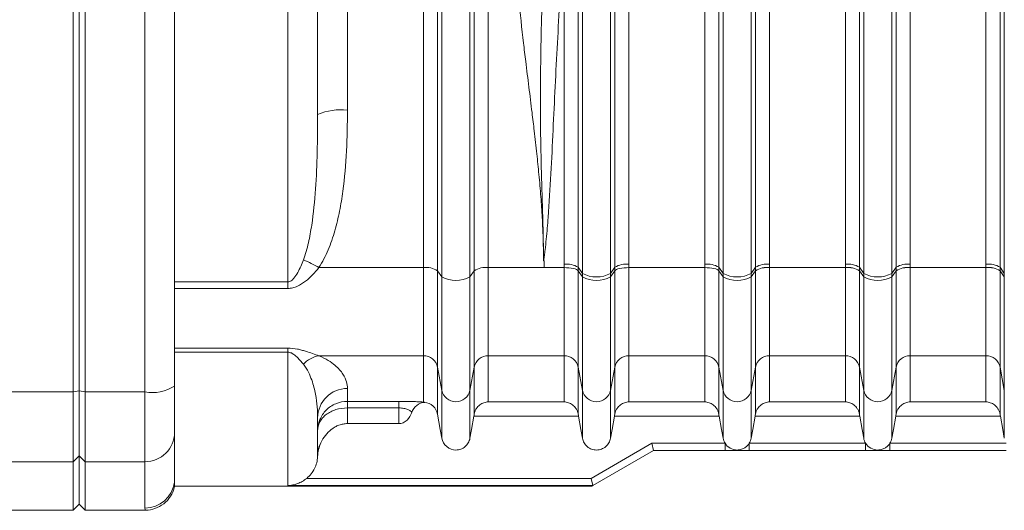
# Model space of a CAD drawing. Header units: millimetres. Extents: x 99 to 905, y -37 to 828.
# Tile 13 of 29: x 325 to 408, y 591 to 632. Entities that reach past the tile are written whole.
import ezdxf

# ---------------------------------------------------------------- set-up
doc = ezdxf.new("R2010")
doc.units = ezdxf.units.MM

msp = doc.modelspace()

# ---------------------------------------------------------------- linework, layer by layer
at = {"color": 7, "linetype": 'Continuous', "lineweight": 15}
for p, q in [((329.528, 600.612), (329.528, 680.803)), ((330.528, 680.803), (330.528, 600.612)), ((330.028, 600.712), (330.028, 680.703)), ((347.528, 609.84), (347.528, 671.575)), ((360.446, 671.158), (360.446, 610.257)), ((362.81, 671.158), (362.81, 610.257)), ((394.309, 611.332), (394.309, 671.146)), ((399.747, 671.146), (399.747, 611.332)), ((406.109, 611.332), (406.109, 671.146)), ((360.091, 670.631), (360.091, 610.784)), ((363.166, 610.784), (363.166, 670.631)), ((364.347, 670.372), (364.347, 611.044)), ((376.147, 670.447), (376.147, 611.332)), ((370.709, 611.332), (370.709, 669.647)), ((382.509, 611.332), (382.509, 668.843)), ((387.947, 668.843), (387.947, 611.332)), ((371.891, 667.033), (371.891, 611.075)), ((374.966, 611.075), (374.966, 667.033)), ((383.691, 667.033), (383.691, 611.075)), ((386.766, 611.075), (386.766, 667.033)), ((395.491, 667.033), (395.491, 611.075)), ((398.566, 611.075), (398.566, 667.033)), ((407.291, 667.033), (407.291, 611.075)), ((372.246, 610.553), (372.246, 659.239)), ((374.61, 610.553), (374.61, 659.239)), ((384.046, 610.553), (384.046, 659.239)), ((386.41, 610.553), (386.41, 659.239)), ((395.846, 610.553), (395.846, 659.239)), ((398.21, 610.553), (398.21, 659.239)), ((407.646, 610.553), (407.646, 659.239)), ((350.028, 637.168), (350.028, 623.876)), ((358.909, 611.044), (358.909, 637.078)), ((352.528, 635.533), (352.528, 624.239)), ((335.528, 600.612), (335.528, 632.68)), ((338.028, 632.78), (338.028, 601.113)), ((368.983, 611.62), (368.978, 611.622)), ((369.028, 611.62), (368.983, 611.62)), ((369.028, 611.62), (369.028, 611.044)), ((358.909, 611.044), (350.132, 611.044)), ((358.909, 603.653), (358.909, 611.044)), ((360.091, 610.784), (360.446, 610.257)), ((360.091, 610.784), (360.091, 602.696)), ((362.81, 610.257), (363.166, 610.784)), ((363.166, 602.696), (363.166, 610.784)), ((369.028, 611.044), (364.347, 611.044)), ((364.347, 611.044), (364.347, 603.653)), ((370.709, 611.044), (369.028, 611.044)), ((370.709, 603.653), (370.709, 611.044)), ((371.891, 611.075), (372.246, 610.553)), ((371.891, 610.784), (372.246, 610.257)), ((371.891, 610.784), (371.891, 602.696)), ((372.246, 610.257), (372.246, 610.553)), ((374.61, 610.553), (374.966, 611.075)), ((374.61, 610.257), (374.966, 610.784)), ((374.61, 610.257), (374.61, 610.553)), ((374.966, 602.696), (374.966, 610.784)), ((382.509, 611.044), (376.147, 611.044)), ((376.147, 611.044), (376.147, 603.653)), ((382.509, 603.653), (382.509, 611.044)), ((383.691, 611.075), (384.046, 610.553)), ((383.691, 610.784), (384.046, 610.257)), ((383.691, 610.784), (383.691, 602.696)), ((384.046, 610.257), (384.046, 610.553)), ((386.41, 610.553), (386.766, 611.075)), ((386.41, 610.257), (386.766, 610.784)), ((386.41, 610.257), (386.41, 610.553)), ((386.766, 602.696), (386.766, 610.783)), ((387.947, 611.045), (394.309, 611.045)), ((387.947, 611.042), (387.947, 603.653)), ((394.309, 611.042), (387.947, 611.042)), ((394.309, 603.653), (394.309, 611.042)), ((395.491, 611.075), (395.846, 610.553)), ((395.491, 610.784), (395.846, 610.257)), ((395.491, 610.783), (395.491, 602.696)), ((395.846, 610.257), (395.846, 610.553)), ((398.21, 610.553), (398.566, 611.075)), ((398.21, 610.257), (398.566, 610.784)), ((398.21, 610.257), (398.21, 610.553)), ((398.566, 602.696), (398.566, 610.783)), ((399.747, 611.045), (406.109, 611.045)), ((399.747, 611.042), (399.747, 603.653)), ((406.109, 611.042), (399.747, 611.042)), ((406.109, 603.653), (406.109, 611.042)), ((407.291, 611.075), (407.646, 610.553)), ((407.291, 610.784), (407.646, 610.257)), ((407.291, 610.783), (407.291, 602.696)), ((407.646, 610.257), (407.646, 610.553)), ((338.028, 609.84), (347.528, 609.84)), ((347.528, 609.301), (347.528, 609.84)), ((360.446, 610.257), (360.446, 600.749)), ((362.81, 610.257), (362.81, 600.749)), ((372.246, 600.749), (372.246, 610.257)), ((374.61, 600.749), (374.61, 610.257)), ((384.046, 600.749), (384.046, 610.257)), ((386.41, 600.749), (386.41, 610.257)), ((395.846, 600.749), (395.846, 610.257)), ((398.21, 600.749), (398.21, 610.257)), ((407.646, 600.749), (407.646, 610.257)), ((347.528, 609.301), (338.028, 609.301)), ((338.028, 604.295), (347.528, 604.295)), ((347.528, 603.949), (338.028, 603.949)), ((347.528, 604.295), (347.528, 603.949)), ((347.528, 592.769), (347.528, 603.949)), ((358.909, 603.653), (350.132, 603.653)), ((358.909, 599.766), (358.909, 603.653)), ((370.709, 603.653), (364.347, 603.653)), ((364.347, 603.653), (364.347, 599.784)), ((370.709, 599.784), (370.709, 603.653)), ((382.509, 603.653), (376.147, 603.653)), ((376.147, 603.653), (376.147, 599.784)), ((382.509, 599.784), (382.509, 603.653)), ((394.309, 603.653), (387.947, 603.653)), ((387.947, 603.653), (387.947, 599.784)), ((394.309, 599.784), (394.309, 603.653)), ((406.109, 603.653), (399.747, 603.653)), ((399.747, 603.653), (399.747, 599.784)), ((406.109, 599.784), (406.109, 603.653)), ((360.091, 602.696), (360.446, 600.749)), ((360.091, 602.696), (360.091, 598.755)), ((362.81, 600.749), (363.166, 602.696)), ((363.166, 598.756), (363.166, 602.696)), ((371.891, 602.696), (372.246, 600.749)), ((371.891, 602.696), (371.891, 598.756)), ((374.61, 600.749), (374.966, 602.696)), ((374.966, 598.756), (374.966, 602.696)), ((383.691, 602.696), (384.046, 600.749)), ((383.691, 602.696), (383.691, 598.756)), ((386.41, 600.749), (386.766, 602.696)), ((386.766, 598.756), (386.766, 602.696)), ((395.491, 602.696), (395.846, 600.749)), ((395.491, 602.696), (395.491, 598.756)), ((398.21, 600.749), (398.566, 602.696)), ((398.566, 598.756), (398.566, 602.696)), ((407.291, 602.696), (407.646, 600.749)), ((407.291, 602.696), (407.291, 598.756)), ((329.528, 600.612), (330.028, 600.712)), ((330.028, 600.712), (330.528, 600.612)), ((330.028, 595.258), (330.028, 600.712)), ((338.028, 601.113), (338.028, 597.217)), ((352.528, 600.909), (352.528, 599.826)), ((360.446, 596.738), (360.446, 600.749)), ((362.81, 596.738), (362.81, 600.749)), ((372.246, 600.749), (372.246, 596.738)), ((374.61, 600.749), (374.61, 596.738)), ((384.046, 600.749), (384.046, 596.738)), ((386.41, 600.749), (386.41, 596.738)), ((395.846, 600.749), (395.846, 596.738)), ((398.21, 600.749), (398.21, 596.738)), ((407.646, 600.749), (407.646, 596.738)), ((274.02, 600.612), (329.528, 600.612)), ((329.528, 594.768), (329.528, 600.612)), ((335.528, 600.612), (330.528, 600.612)), ((330.528, 600.612), (330.528, 594.768)), ((335.528, 594.768), (335.528, 600.612)), ((352.528, 599.826), (356.828, 599.826)), ((352.528, 599.272), (352.528, 599.826)), ((356.828, 599.272), (356.828, 599.826)), ((352.528, 599.272), (352.528, 597.958)), ((356.828, 599.272), (352.528, 599.272)), ((356.828, 597.958), (356.828, 599.272)), ((364.347, 599.784), (370.709, 599.784)), ((376.147, 599.784), (382.509, 599.784)), ((387.947, 599.784), (394.309, 599.784)), ((399.747, 599.784), (406.109, 599.784)), ((350.028, 598.435), (350.028, 595.346)), ((371.921, 598.585), (363.135, 598.585)), ((383.721, 598.585), (374.935, 598.585)), ((395.521, 598.585), (386.735, 598.585)), ((407.321, 598.585), (398.535, 598.585)), ((356.828, 597.958), (352.528, 597.958)), ((338.028, 597.217), (338.028, 593.367)), ((372.973, 593.369), (378.064, 596.308)), ((378.224, 595.708), (373.132, 592.768)), ((378.064, 596.308), (384.212, 596.308)), ((378.224, 595.708), (378.064, 596.308)), ((384.212, 595.708), (378.224, 595.708)), ((384.212, 595.708), (384.212, 596.308)), ((386.244, 596.308), (396.012, 596.308)), ((386.244, 595.708), (386.244, 596.308)), ((396.012, 595.708), (386.244, 595.708)), ((396.012, 595.708), (396.012, 596.308)), ((398.044, 596.308), (407.812, 596.308)), ((398.044, 595.708), (398.044, 596.308)), ((407.812, 595.708), (398.044, 595.708)), ((329.528, 594.768), (330.028, 595.258)), ((330.028, 595.258), (330.528, 594.768)), ((330.028, 591.208), (330.028, 595.258)), ((292.872, 594.768), (329.528, 594.768)), ((329.528, 590.708), (329.528, 594.768)), ((335.528, 594.768), (330.528, 594.768)), ((330.528, 594.768), (330.528, 590.708)), ((335.528, 590.869), (335.528, 594.768)), ((338.009, 593.059), (338.028, 593.367)), ((338.028, 592.708), (338.028, 593.244)), ((349.112, 593.369), (372.973, 593.369)), ((373.133, 592.769), (372.973, 593.369)), ((338.028, 592.708), (373.028, 592.708)), ((373.133, 592.769), (347.528, 592.769)), ((373.132, 592.768), (373.028, 592.708)), ((329.528, 590.708), (330.028, 591.208)), ((330.028, 591.208), (330.528, 590.708)), ((317.369, 590.708), (329.528, 590.708)), ((330.528, 590.708), (335.555, 590.708))]:
    msp.add_line(p, q, dxfattribs=at)
at = {"color": 8, "linetype": 'Continuous', "lineweight": 15}
msp.add_line((335.555, 590.769), (335.528, 590.869), dxfattribs=at)
at = {"color": 7, "linetype": 'Continuous', "lineweight": 15, "flags": 128}
for points in [[(360.091, 598.755), (360.32, 597.458), (360.446, 596.738)], [(362.81, 596.738), (362.937, 597.458), (363.135, 598.585)], [(372.246, 596.738), (372.12, 597.458), (371.921, 598.585)], [(374.935, 598.585), (374.737, 597.458), (374.61, 596.738)], [(384.046, 596.738), (383.92, 597.458), (383.721, 598.585)], [(386.735, 598.585), (386.537, 597.458), (386.41, 596.738)], [(395.846, 596.738), (395.72, 597.458), (395.521, 598.585)], [(398.535, 598.585), (398.337, 597.458), (398.21, 596.738)], [(407.646, 596.738), (407.52, 597.458), (407.321, 598.585)]]:
    msp.add_lwpolyline(points, dxfattribs=at)
at = {"color": 7, "linetype": 'Continuous', "lineweight": 15}
for centre, radius, start, end in [((351.916, 619.66), 4.62, 82.3901, 114.12161), ((346.013, 604.384), 7.831, 58.26297, 68.91537), ((359.124, 609.202), 1.854, 58.59161, 96.66945), ((364.132, 609.202), 1.854, 83.33055, 121.40839), ((370.925, 609.476), 1.868, 58.86571, 96.62842), ((373.428, 612.808), 2.546, 242.34351, 297.65649), ((375.932, 609.476), 1.868, 83.37158, 121.13429), ((382.725, 609.476), 1.868, 58.86571, 96.62842), ((385.228, 612.808), 2.546, 242.34351, 297.65649), ((387.732, 609.476), 1.868, 83.37158, 121.13429), ((387.731, 609.19), 1.868, 83.34356, 121.11409), ((387.732, 609.198), 1.858, 83.33353, 121.33707), ((387.732, 609.201), 1.854, 83.328, 121.42551), ((394.525, 609.476), 1.868, 58.86571, 96.62842), ((394.526, 609.19), 1.868, 58.88591, 96.65644), ((394.525, 609.198), 1.858, 58.66293, 96.66647), ((394.524, 609.201), 1.854, 58.57449, 96.672), ((397.028, 612.808), 2.546, 242.34351, 297.65649), ((399.532, 609.476), 1.868, 83.37158, 121.13429), ((399.531, 609.19), 1.868, 83.34356, 121.11409), ((399.532, 609.198), 1.858, 83.33353, 121.33707), ((399.532, 609.201), 1.854, 83.328, 121.42551), ((406.325, 609.476), 1.868, 58.86571, 96.62842), ((406.326, 609.19), 1.868, 58.88591, 96.65644), ((406.325, 609.198), 1.858, 58.66293, 96.66647), ((406.324, 609.201), 1.854, 58.57449, 96.672), ((361.628, 612.488), 2.525, 242.09131, 297.90869), ((373.428, 612.488), 2.525, 242.09131, 297.90869), ((385.228, 612.488), 2.525, 242.09131, 297.90869), ((397.028, 612.488), 2.525, 242.09131, 297.90869), ((350.56, 601.343), 2.35, 100.4989, 137.42652), ((358.925, 602.464), 1.189, 11.22851, 90.7611), ((364.332, 602.464), 1.189, 89.2389, 168.77149), ((370.725, 602.464), 1.189, 11.22851, 90.7611), ((376.132, 602.464), 1.189, 89.2389, 168.77149), ((382.525, 602.464), 1.189, 11.22851, 90.7611), ((387.932, 602.464), 1.189, 89.2389, 168.77149), ((394.325, 602.464), 1.189, 11.22851, 90.7611), ((399.732, 602.464), 1.189, 89.2389, 168.77149), ((406.125, 602.464), 1.189, 11.22851, 90.7611), ((336.128, 604.106), 3.545, 260.25644, 302.41603), ((352.515, 598.422), 2.487, 89.69684, 179.6936), ((361.628, 600.993), 1.207, 191.68204, 348.31796), ((373.428, 600.993), 1.207, 191.68204, 348.31796), ((385.228, 600.993), 1.207, 191.68204, 348.31796), ((397.028, 600.993), 1.207, 191.68204, 348.31796), ((335.553, 597.243), 2.475, 269.41848, 359.40643), ((352.026, 595.339), 1.997, 149.46766, 179.81478)]:
    msp.add_arc(centre, radius, start, end, dxfattribs=at)
at = {"color": 8, "linetype": 'Continuous', "lineweight": 15}
msp.add_arc((335.529, 593.368), 2.499, 269.97888, 352.89584, dxfattribs=at)
at = {"color": 7, "linetype": 'Continuous', "lineweight": 15}
for points, knots in [([(368.978, 611.62), (368.977, 611.858), (368.974, 612.333), (368.961, 613.05), (368.94, 613.771), (368.911, 614.497), (368.857, 615.565), (368.759, 617.018), (368.605, 618.804), (368.417, 620.649), (368.221, 622.378), (367.995, 624.247), (367.753, 626.188), (367.512, 628.134), (367.215, 630.596), (366.898, 633.526), (366.661, 636.554), (366.555, 638.932), (366.532, 640.221), (366.529, 640.926), (366.529, 641.094), (366.529, 641.24), (366.529, 641.473), (366.529, 641.792), (366.529, 642.198), (366.529, 642.691), (366.528, 643.27), (366.528, 643.936), (366.528, 644.688), (366.528, 645.527), (366.528, 646.452), (366.528, 647.464), (366.528, 648.561), (366.528, 649.744), (366.528, 651.012), (366.528, 652.365), (366.528, 653.803), (366.528, 655.325), (366.528, 656.929), (366.528, 658.616), (366.528, 660.385), (366.528, 662.233), (366.528, 664.161), (366.528, 666.166), (366.528, 668.247), (366.528, 669.654), (366.528, 670.372)], [0, 0, 0, 0, 0.012366, 0.024788, 0.037267, 0.049807, 0.062406, 0.092616, 0.124957, 0.154556, 0.187679, 0.213851, 0.250508, 0.287165, 0.313338, 0.376057, 0.436094, 0.466441, 0.495995, 0.501008, 0.502002, 0.504453, 0.508359, 0.513721, 0.520539, 0.528813, 0.538542, 0.549728, 0.562369, 0.576466, 0.592018, 0.609027, 0.627491, 0.647411, 0.668787, 0.691618, 0.715905, 0.741649, 0.768847, 0.797502, 0.827612, 0.859178, 0.8922, 0.926678, 0.962611, 1, 1, 1, 1]), ([(368.978, 611.622), (368.98, 611.624), (368.978, 611.627), (368.978, 611.632), (368.979, 611.639), (368.979, 611.656), (368.979, 611.689), (368.979, 611.718), (368.979, 611.775), (368.979, 611.813), (368.979, 611.928), (368.979, 612.004), (368.978, 612.233), (368.977, 612.386), (368.973, 612.845), (368.968, 613.151), (368.95, 614.071), (368.932, 614.685), (368.877, 616.529), (368.836, 617.762), (368.772, 620.229), (368.748, 621.463), (368.722, 623.933), (368.719, 625.168), (368.741, 628.873), (368.798, 631.344), (368.903, 635.059), (368.941, 636.298), (369.003, 638.781), (369.028, 640.027), (369.028, 641.273)], [0, 0, 0, 0, 0.000244, 0.000244, 0.000488, 0.000977, 0.001953, 0.003906, 0.003906, 0.007813, 0.007813, 0.015625, 0.015625, 0.03125, 0.03125, 0.0625, 0.0625, 0.125, 0.125, 0.25, 0.25, 0.375, 0.375, 0.5, 0.5, 0.75, 0.75, 0.875, 0.875, 1, 1, 1, 1]), ([(370.628, 640.859), (370.628, 639.638), (370.589, 638.418), (370.484, 635.98), (370.418, 634.761), (370.284, 632.323), (370.214, 631.105), (370.082, 628.667), (369.955, 626.229), (369.84, 623.791), (369.725, 621.352), (369.668, 620.133), (369.537, 617.696), (369.464, 616.477), (369.324, 614.651), (369.272, 614.043), (369.183, 613.132), (369.151, 612.828), (369.099, 612.373), (369.081, 612.222), (369.052, 611.994), (369.042, 611.919), (369.025, 611.806), (369.019, 611.768), (369.009, 611.711), (369.006, 611.693), (369, 611.665), (368.997, 611.655), (368.992, 611.637), (368.99, 611.627), (368.983, 611.62)], [0, 0, 0, 0, 0.125, 0.125, 0.25, 0.25, 0.375, 0.375, 0.5, 0.625, 0.625, 0.75, 0.75, 0.875, 0.875, 0.9375, 0.9375, 0.96875, 0.96875, 0.984375, 0.984375, 0.992187, 0.992187, 0.996094, 0.996094, 0.998047, 0.998047, 0.999023, 0.999023, 1, 1, 1, 1]), ([(348.83, 611.69), (349.01, 612.16), (349.141, 612.641), (349.364, 613.616), (349.454, 614.11), (349.682, 615.608), (349.78, 616.62), (349.922, 618.66), (349.965, 619.691), (350.018, 621.77), (350.028, 622.82), (350.028, 623.876)], [0, 0, 0, 0, 0.125, 0.125, 0.25, 0.25, 0.5, 0.5, 0.75, 0.75, 1, 1, 1, 1]), ([(352.528, 624.239), (352.528, 623.096), (352.506, 621.957), (352.389, 619.694), (352.295, 618.57), (352.067, 616.895), (351.976, 616.339), (351.756, 615.232), (351.625, 614.679), (351.314, 613.593), (351.133, 613.06), (350.7, 612.025), (350.448, 611.521), (350.132, 611.044)], [0, 0, 0, 0, 0.25, 0.25, 0.5, 0.5, 0.625, 0.625, 0.75, 0.75, 0.875, 0.875, 1, 1, 1, 1]), ([(347.528, 609.84), (347.583, 609.84), (347.636, 609.852), (347.734, 609.89), (347.779, 609.915), (347.902, 610.003), (347.972, 610.075), (348.161, 610.299), (348.262, 610.464), (348.54, 610.969), (348.691, 611.324), (348.83, 611.69)], [0, 0, 0, 0, 0.0625, 0.0625, 0.125, 0.125, 0.25, 0.25, 0.5, 0.5, 1, 1, 1, 1]), ([(350.132, 611.044), (349.964, 610.833), (349.789, 610.631), (349.419, 610.25), (349.224, 610.069), (348.803, 609.741), (348.576, 609.592), (348.202, 609.426), (348.073, 609.381), (347.806, 609.318), (347.667, 609.301), (347.528, 609.301)], [0, 0, 0, 0, 0.25, 0.25, 0.5, 0.5, 0.75, 0.75, 0.875, 0.875, 1, 1, 1, 1]), ([(370.709, 611.044), (370.988, 611.043), (371.266, 611.017), (371.694, 610.923), (371.842, 610.856), (371.891, 610.784)], [0, 0, 0, 0, 0.5, 0.5, 1, 1, 1, 1]), ([(374.966, 610.784), (375.014, 610.856), (375.162, 610.923), (375.59, 611.017), (375.868, 611.044), (376.147, 611.044)], [0, 0, 0, 0, 0.5, 0.5, 1, 1, 1, 1]), ([(382.509, 611.044), (382.788, 611.044), (383.066, 611.017), (383.494, 610.923), (383.642, 610.856), (383.691, 610.784)], [0, 0, 0, 0, 0.5, 0.5, 1, 1, 1, 1]), ([(347.528, 604.295), (347.807, 604.295), (348.079, 604.261), (348.45, 604.187), (348.57, 604.158), (348.798, 604.097), (348.907, 604.065), (349.221, 603.968), (349.416, 603.901), (349.787, 603.772), (349.964, 603.71), (350.132, 603.653)], [0, 0, 0, 0, 0.25, 0.25, 0.375, 0.375, 0.5, 0.5, 0.75, 0.75, 1, 1, 1, 1]), ([(348.83, 602.932), (348.691, 603.106), (348.539, 603.291), (348.262, 603.573), (348.162, 603.668), (347.973, 603.803), (347.905, 603.846), (347.74, 603.919), (347.638, 603.949), (347.528, 603.949)], [0, 0, 0, 0, 0.5, 0.5, 0.75, 0.75, 0.875, 0.875, 1, 1, 1, 1]), ([(350.132, 603.653), (350.448, 603.523), (350.7, 603.39), (351.135, 603.124), (351.316, 602.991), (351.784, 602.597), (351.992, 602.348), (352.296, 601.881), (352.39, 601.664), (352.506, 601.261), (352.528, 601.077), (352.528, 600.909)], [0, 0, 0, 0, 0.125, 0.125, 0.25, 0.25, 0.5, 0.5, 0.75, 0.75, 1, 1, 1, 1]), ([(350.028, 598.435), (350.028, 598.717), (350.018, 599.024), (349.965, 599.686), (349.923, 600.041), (349.781, 600.797), (349.683, 601.198), (349.455, 601.832), (349.365, 602.048), (349.142, 602.486), (349.01, 602.709), (348.83, 602.932)], [0, 0, 0, 0, 0.25, 0.25, 0.5, 0.5, 0.75, 0.75, 0.875, 0.875, 1, 1, 1, 1]), ([(352.528, 599.826), (352.193, 599.826), (351.86, 599.758), (351.404, 599.568), (351.257, 599.489), (350.986, 599.307), (350.86, 599.203), (350.63, 598.972), (350.527, 598.846), (350.35, 598.58), (350.275, 598.44), (350.09, 597.993), (350.028, 597.679), (350.028, 597.359)], [0, 0, 0, 0, 0.25, 0.25, 0.375, 0.375, 0.5, 0.5, 0.625, 0.625, 0.75, 0.75, 1, 1, 1, 1]), ([(358.909, 599.766), (358.822, 599.773), (358.713, 599.78), (358.443, 599.794), (358.286, 599.8), (357.921, 599.812), (357.721, 599.817), (357.285, 599.824), (357.06, 599.826), (356.828, 599.826)], [0, 0, 0, 0, 0.25, 0.25, 0.5, 0.5, 0.75, 0.75, 1, 1, 1, 1]), ([(352.528, 599.272), (352.193, 599.272), (351.862, 599.223), (351.406, 599.083), (351.258, 599.024), (350.987, 598.888), (350.861, 598.81), (350.63, 598.634), (350.527, 598.537), (350.35, 598.331), (350.275, 598.221), (350.09, 597.869), (350.028, 597.619), (350.028, 597.359)], [0, 0, 0, 0, 0.25, 0.25, 0.375, 0.375, 0.5, 0.5, 0.625, 0.625, 0.75, 0.75, 1, 1, 1, 1]), ([(356.828, 599.272), (356.905, 599.272), (356.98, 599.269), (357.126, 599.257), (357.197, 599.248), (357.392, 599.215), (357.502, 599.184), (357.68, 599.113), (357.75, 599.072), (357.857, 598.989), (357.897, 598.945), (357.927, 598.901)], [0, 0, 0, 0, 0.125, 0.125, 0.25, 0.25, 0.5, 0.5, 0.75, 0.75, 1, 1, 1, 1]), ([(359.005, 599.744), (358.764, 599.725), (358.531, 599.636), (358.145, 599.338), (358, 599.134), (357.927, 598.901)], [0, 0, 0, 0, 0.5, 0.5, 1, 1, 1, 1]), ([(360.091, 598.755), (360.045, 599.014), (359.911, 599.258), (359.523, 599.612), (359.269, 599.722), (359.005, 599.744)], [0, 0, 0, 0, 0.5, 0.5, 1, 1, 1, 1]), ([(363.166, 598.756), (363.181, 598.841), (363.204, 598.922), (363.265, 599.074), (363.302, 599.146), (363.428, 599.34), (363.53, 599.446), (363.747, 599.611), (363.865, 599.673), (364.103, 599.757), (364.225, 599.779), (364.347, 599.784)], [0, 0, 0, 0, 0.125, 0.125, 0.25, 0.25, 0.5, 0.5, 0.75, 0.75, 1, 1, 1, 1]), ([(371.891, 598.756), (371.876, 598.841), (371.852, 598.922), (371.792, 599.074), (371.754, 599.146), (371.629, 599.34), (371.526, 599.446), (371.309, 599.611), (371.191, 599.673), (370.954, 599.757), (370.831, 599.779), (370.709, 599.784)], [0, 0, 0, 0, 0.125, 0.125, 0.25, 0.25, 0.5, 0.5, 0.75, 0.75, 1, 1, 1, 1]), ([(374.966, 598.756), (374.981, 598.841), (375.004, 598.922), (375.065, 599.074), (375.102, 599.146), (375.228, 599.34), (375.33, 599.446), (375.547, 599.611), (375.665, 599.673), (375.903, 599.757), (376.025, 599.779), (376.147, 599.784)], [0, 0, 0, 0, 0.125, 0.125, 0.25, 0.25, 0.5, 0.5, 0.75, 0.75, 1, 1, 1, 1]), ([(383.691, 598.756), (383.676, 598.841), (383.652, 598.922), (383.592, 599.074), (383.554, 599.146), (383.429, 599.34), (383.326, 599.446), (383.109, 599.611), (382.991, 599.673), (382.754, 599.757), (382.631, 599.779), (382.509, 599.784)], [0, 0, 0, 0, 0.125, 0.125, 0.25, 0.25, 0.5, 0.5, 0.75, 0.75, 1, 1, 1, 1]), ([(386.766, 598.756), (386.781, 598.841), (386.804, 598.922), (386.865, 599.074), (386.902, 599.146), (387.028, 599.34), (387.13, 599.446), (387.347, 599.611), (387.465, 599.673), (387.703, 599.757), (387.825, 599.779), (387.947, 599.784)], [0, 0, 0, 0, 0.125, 0.125, 0.25, 0.25, 0.5, 0.5, 0.75, 0.75, 1, 1, 1, 1]), ([(395.491, 598.756), (395.476, 598.841), (395.452, 598.922), (395.392, 599.074), (395.354, 599.146), (395.229, 599.34), (395.126, 599.446), (394.909, 599.611), (394.791, 599.673), (394.554, 599.757), (394.431, 599.779), (394.309, 599.784)], [0, 0, 0, 0, 0.125, 0.125, 0.25, 0.25, 0.5, 0.5, 0.75, 0.75, 1, 1, 1, 1]), ([(398.566, 598.756), (398.581, 598.841), (398.604, 598.922), (398.665, 599.074), (398.702, 599.146), (398.828, 599.34), (398.93, 599.446), (399.147, 599.611), (399.265, 599.673), (399.503, 599.757), (399.625, 599.779), (399.747, 599.784)], [0, 0, 0, 0, 0.125, 0.125, 0.25, 0.25, 0.5, 0.5, 0.75, 0.75, 1, 1, 1, 1]), ([(407.291, 598.756), (407.276, 598.841), (407.252, 598.922), (407.192, 599.074), (407.154, 599.146), (407.029, 599.34), (406.926, 599.446), (406.709, 599.611), (406.591, 599.673), (406.354, 599.757), (406.231, 599.779), (406.109, 599.784)], [0, 0, 0, 0, 0.125, 0.125, 0.25, 0.25, 0.5, 0.5, 0.75, 0.75, 1, 1, 1, 1]), ([(356.828, 597.958), (356.959, 597.958), (357.09, 597.985), (357.331, 598.087), (357.444, 598.164), (357.723, 598.427), (357.85, 598.658), (357.927, 598.901)], [0, 0, 0, 0, 0.25, 0.25, 0.5, 0.5, 1, 1, 1, 1]), ([(352.528, 597.958), (352.408, 597.958), (352.286, 597.947), (352.049, 597.904), (351.933, 597.872), (351.707, 597.789), (351.596, 597.738), (351.385, 597.621), (351.285, 597.554), (350.806, 597.189), (350.504, 596.792), (350.305, 596.354)], [0, 0, 0, 0, 0.125, 0.125, 0.25, 0.25, 0.375, 0.375, 0.5, 0.5, 1, 1, 1, 1]), ([(360.446, 596.738), (360.495, 596.463), (360.642, 596.207), (361.072, 595.847), (361.35, 595.746), (361.768, 595.746), (361.908, 595.771), (362.17, 595.866), (362.293, 595.937), (362.507, 596.117), (362.598, 596.225), (362.737, 596.467), (362.786, 596.6), (362.81, 596.738)], [0, 0, 0, 0, 0.25, 0.25, 0.5, 0.5, 0.625, 0.625, 0.75, 0.75, 0.875, 0.875, 1, 1, 1, 1]), ([(374.61, 596.738), (374.586, 596.601), (374.537, 596.468), (374.398, 596.225), (374.307, 596.117), (374.093, 595.937), (373.971, 595.867), (373.708, 595.771), (373.569, 595.746), (373.289, 595.746), (373.151, 595.77), (372.886, 595.866), (372.763, 595.938), (372.55, 596.117), (372.458, 596.226), (372.319, 596.467), (372.271, 596.601), (372.246, 596.738)], [0, 0, 0, 0, 0.125, 0.125, 0.25, 0.25, 0.375, 0.375, 0.5, 0.5, 0.625, 0.625, 0.75, 0.75, 0.875, 0.875, 1, 1, 1, 1]), ([(384.212, 596.308), (384.171, 596.373), (384.137, 596.442), (384.081, 596.587), (384.06, 596.662), (384.046, 596.738)], [0, 0, 0, 0, 0.5, 0.5, 1, 1, 1, 1]), ([(386.41, 596.738), (386.397, 596.662), (386.375, 596.586), (386.32, 596.443), (386.286, 596.374), (386.244, 596.308)], [0, 0, 0, 0, 0.5, 0.5, 1, 1, 1, 1]), ([(396.012, 596.308), (395.971, 596.373), (395.937, 596.442), (395.881, 596.587), (395.86, 596.662), (395.846, 596.738)], [0, 0, 0, 0, 0.5, 0.5, 1, 1, 1, 1]), ([(398.21, 596.738), (398.197, 596.662), (398.175, 596.586), (398.12, 596.443), (398.086, 596.374), (398.044, 596.308)], [0, 0, 0, 0, 0.5, 0.5, 1, 1, 1, 1]), ([(386.244, 596.308), (386.19, 596.222), (386.126, 596.144), (385.98, 596.005), (385.897, 595.945), (385.721, 595.847), (385.626, 595.809), (385.43, 595.759), (385.331, 595.746), (385.026, 595.746), (384.826, 595.798), (384.471, 595.994), (384.319, 596.137), (384.212, 596.308)], [0, 0, 0, 0, 0.125, 0.125, 0.25, 0.25, 0.375, 0.375, 0.5, 0.5, 0.75, 0.75, 1, 1, 1, 1]), ([(386.244, 595.708), (386.152, 595.708), (386.061, 595.708), (385.885, 595.708), (385.801, 595.708), (385.641, 595.708), (385.564, 595.708), (385.447, 595.708), (385.408, 595.708), (385.326, 595.708), (385.281, 595.708), (385.189, 595.708), (385.144, 595.708), (385.059, 595.708), (385.019, 595.708), (384.9, 595.708), (384.822, 595.708), (384.578, 595.708), (384.399, 595.708), (384.212, 595.708)], [0, 0, 0, 0, 0.125, 0.125, 0.25, 0.25, 0.375, 0.375, 0.4375, 0.4375, 0.5, 0.5, 0.5625, 0.5625, 0.625, 0.625, 0.75, 0.75, 1, 1, 1, 1]), ([(398.044, 596.308), (397.99, 596.222), (397.926, 596.144), (397.78, 596.005), (397.697, 595.945), (397.521, 595.847), (397.426, 595.809), (397.23, 595.759), (397.131, 595.746), (396.826, 595.746), (396.626, 595.798), (396.271, 595.994), (396.119, 596.137), (396.012, 596.308)], [0, 0, 0, 0, 0.125, 0.125, 0.25, 0.25, 0.375, 0.375, 0.5, 0.5, 0.75, 0.75, 1, 1, 1, 1]), ([(398.044, 595.708), (397.952, 595.708), (397.861, 595.708), (397.685, 595.708), (397.601, 595.708), (397.441, 595.708), (397.364, 595.708), (397.247, 595.708), (397.208, 595.708), (397.126, 595.708), (397.081, 595.708), (396.989, 595.708), (396.944, 595.708), (396.859, 595.708), (396.819, 595.708), (396.7, 595.708), (396.622, 595.708), (396.378, 595.708), (396.199, 595.708), (396.012, 595.708)], [0, 0, 0, 0, 0.125, 0.125, 0.25, 0.25, 0.375, 0.375, 0.4375, 0.4375, 0.5, 0.5, 0.5625, 0.5625, 0.625, 0.625, 0.75, 0.75, 1, 1, 1, 1]), ([(349.112, 593.369), (349.384, 593.592), (349.607, 593.871), (349.843, 594.343), (349.904, 594.507), (349.992, 594.846), (350.018, 595.022), (350.026, 595.197)], [0, 0, 0, 0, 0.5, 0.5, 0.75, 0.75, 1, 1, 1, 1]), ([(349.112, 593.369), (348.993, 593.271), (348.869, 593.185), (348.609, 593.037), (348.477, 592.976), (348.078, 592.829), (347.801, 592.776), (347.528, 592.769)], [0, 0, 0, 0, 0.25, 0.25, 0.5, 0.5, 1, 1, 1, 1]), ([(335.55, 590.717), (335.577, 590.714), (335.842, 590.682), (336.413, 590.819), (337.144, 591.197), (337.698, 591.822), (337.983, 592.4), (338.014, 592.73), (338.022, 592.806)], [0, 0, 0, 0, 0.025337, 0.24347, 0.475759, 0.712746, 0.93327, 1, 1, 1, 1])]:
    msp.add_open_spline(points, degree=3, knots=knots, dxfattribs=at)
for points in [[(370.709, 611.044), (370.709, 611.14), (370.709, 611.236), (370.709, 611.332)], [(371.891, 611.075), (371.891, 610.978), (371.891, 610.881), (371.891, 610.784)], [(374.966, 610.784), (374.966, 610.881), (374.966, 610.978), (374.966, 611.075)], [(376.147, 611.332), (376.147, 611.236), (376.147, 611.14), (376.147, 611.044)], [(382.509, 611.044), (382.509, 611.14), (382.509, 611.236), (382.509, 611.332)], [(383.691, 611.075), (383.691, 610.978), (383.691, 610.881), (383.691, 610.784)], [(386.766, 610.789), (386.766, 610.884), (386.766, 610.98), (386.766, 611.075)], [(386.766, 610.784), (386.766, 610.786), (386.766, 610.787), (386.766, 610.789)], [(386.766, 610.783), (386.766, 610.783), (386.766, 610.784), (386.766, 610.784)], [(387.947, 611.332), (387.947, 611.236), (387.947, 611.141), (387.947, 611.045)], [(387.947, 611.045), (387.947, 611.044), (387.947, 611.044), (387.947, 611.043)], [(387.947, 611.043), (387.947, 611.043), (387.947, 611.042), (387.947, 611.042)], [(394.309, 611.045), (394.309, 611.141), (394.309, 611.236), (394.309, 611.332)], [(394.309, 611.045), (394.309, 611.044), (394.309, 611.044), (394.309, 611.043)], [(394.309, 611.042), (394.309, 611.042), (394.309, 611.043), (394.309, 611.043)], [(395.491, 611.075), (395.491, 610.98), (395.491, 610.884), (395.491, 610.789)], [(395.491, 610.789), (395.491, 610.787), (395.491, 610.786), (395.491, 610.784)], [(395.491, 610.784), (395.491, 610.784), (395.491, 610.783), (395.491, 610.783)], [(398.566, 610.789), (398.566, 610.884), (398.566, 610.98), (398.566, 611.075)], [(398.566, 610.784), (398.566, 610.786), (398.566, 610.787), (398.566, 610.789)], [(398.566, 610.783), (398.566, 610.783), (398.566, 610.784), (398.566, 610.784)], [(399.747, 611.332), (399.747, 611.236), (399.747, 611.141), (399.747, 611.045)], [(399.747, 611.045), (399.747, 611.044), (399.747, 611.044), (399.747, 611.043)], [(399.747, 611.043), (399.747, 611.043), (399.747, 611.042), (399.747, 611.042)], [(406.109, 611.045), (406.109, 611.141), (406.109, 611.236), (406.109, 611.332)], [(406.109, 611.045), (406.109, 611.044), (406.109, 611.044), (406.109, 611.043)], [(406.109, 611.042), (406.109, 611.042), (406.109, 611.043), (406.109, 611.043)], [(407.291, 611.075), (407.291, 610.98), (407.291, 610.884), (407.291, 610.789)], [(407.291, 610.789), (407.291, 610.787), (407.291, 610.786), (407.291, 610.784)], [(407.291, 610.784), (407.291, 610.784), (407.291, 610.783), (407.291, 610.783)], [(359.005, 599.744), (358.982, 599.751), (358.95, 599.759), (358.909, 599.766)], [(363.135, 598.585), (363.146, 598.642), (363.156, 598.699), (363.166, 598.756)], [(371.891, 598.756), (371.901, 598.699), (371.911, 598.642), (371.921, 598.585)], [(374.935, 598.585), (374.946, 598.642), (374.956, 598.699), (374.966, 598.756)], [(383.691, 598.756), (383.701, 598.699), (383.711, 598.642), (383.721, 598.585)], [(386.735, 598.585), (386.746, 598.642), (386.756, 598.699), (386.766, 598.756)], [(395.491, 598.756), (395.501, 598.699), (395.511, 598.642), (395.521, 598.585)], [(398.535, 598.585), (398.546, 598.642), (398.556, 598.699), (398.566, 598.756)], [(407.291, 598.756), (407.301, 598.699), (407.311, 598.642), (407.321, 598.585)], [(350.305, 596.354), (350.138, 595.986), (350.043, 595.601), (350.026, 595.197)], [(350.026, 595.197), (350.027, 595.242), (350.028, 595.291), (350.028, 595.346)], [(373.132, 592.768), (373.133, 592.768), (373.133, 592.769), (373.133, 592.769)]]:
    msp.add_open_spline(points, degree=3, dxfattribs=at)

doc.saveas('drawing.dxf')
